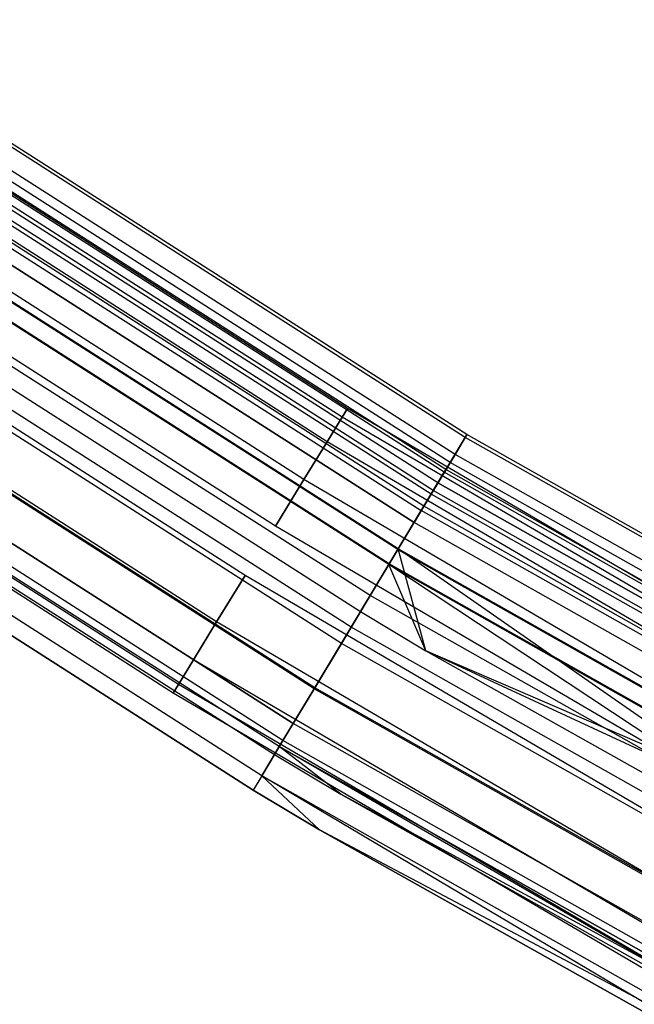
# Model space of a CAD drawing. Extents: x -175 to 175, y -175 to 175.
# Tile 7 of 130: x -93 to -86, y -153 to -141. Entities that reach past the tile are written whole.
import ezdxf

# ---------------------------------------------------------------- set-up
doc = ezdxf.new("R2010")
doc.units = 0
doc.header["$LTSCALE"] = 25.4
doc.layers.get('0').update_dxf_attribs({"linetype": 'CONTINUOUS'})

# ---------------------------------------------------------------- blocks, each defined once
blk = doc.blocks.new('SANTANA_PODLOGOWA_STL')
at = {"color": 0}
for p, q in [((-87.934, -146.147, 246.947), (-95.717, -141.172, 246.947)), ((-87.934, -146.147, 246.947), (-95.717, -141.172, 246.947)), ((-87.934, -146.147, 1044.053), (-95.717, -141.172, 1044.053)), ((-87.934, -146.147, 1044.053), (-95.717, -141.172, 1044.053)), ((-87.914, -146.114, 247.838), (-95.695, -141.14, 247.838)), ((-87.914, -146.114, 247.838), (-95.695, -141.14, 247.838)), ((-87.914, -146.114, 1043.162), (-95.695, -141.14, 1043.162)), ((-87.914, -146.114, 1043.162), (-95.695, -141.14, 1043.162)), ((-88.056, -146.351, 248.686), (-95.85, -141.369, 248.686)), ((-88.056, -146.351, 248.686), (-95.85, -141.369, 248.686)), ((-88.056, -146.351, 1042.314), (-95.85, -141.369, 1042.314)), ((-88.056, -146.351, 1042.314), (-95.85, -141.369, 1042.314)), ((-88.114, -146.447, 246.126), (-95.913, -141.462, 246.126)), ((-88.114, -146.447, 246.126), (-95.913, -141.462, 246.126)), ((-88.114, -146.447, 1044.874), (-95.913, -141.462, 1044.874)), ((-88.114, -146.447, 1044.874), (-95.913, -141.462, 1044.874)), ((-88.186, -146.566, 247.945), (-95.991, -141.576, 247.945)), ((-88.186, -146.566, 247.945), (-95.991, -141.576, 247.945)), ((-88.186, -146.566, 1043.055), (-95.991, -141.576, 1043.055)), ((-88.186, -146.566, 1043.055), (-95.991, -141.576, 1043.055)), ((-88.166, -146.533, 247.276), (-95.97, -141.545, 247.276)), ((-88.166, -146.533, 247.276), (-95.97, -141.545, 247.276)), ((-88.166, -146.533, 1043.724), (-95.97, -141.545, 1043.724)), ((-88.166, -146.533, 1043.724), (-95.97, -141.545, 1043.724)), ((-88.262, -146.692, 246.632), (-96.074, -141.699, 246.632)), ((-88.262, -146.692, 246.632), (-96.074, -141.699, 246.632)), ((-88.262, -146.692, 1044.368), (-96.074, -141.699, 1044.368)), ((-88.262, -146.692, 1044.368), (-96.074, -141.699, 1044.368)), ((-88.343, -146.828, 249.383), (-96.163, -141.83, 249.383)), ((-88.343, -146.828, 249.383), (-96.163, -141.83, 249.383)), ((-88.343, -146.828, 1041.616), (-96.163, -141.83, 1041.616)), ((-88.343, -146.828, 1041.616), (-96.163, -141.83, 1041.616)), ((-88.318, -146.785, 248.564), (-96.135, -141.789, 248.564)), ((-88.318, -146.785, 248.564), (-96.135, -141.789, 248.564)), ((-88.318, -146.785, 1042.436), (-96.135, -141.789, 1042.436)), ((-88.318, -146.785, 1042.436), (-96.135, -141.789, 1042.436)), ((-88.431, -146.974, 245.48), (-96.259, -141.971, 245.48)), ((-88.431, -146.974, 245.48), (-96.259, -141.971, 245.48)), ((-88.431, -146.974, 1045.52), (-96.259, -141.971, 1045.52)), ((-88.431, -146.974, 1045.52), (-96.259, -141.971, 1045.52)), ((-96.292, -142.02, 246.086), (-88.462, -147.025, 246.086)), ((-96.292, -142.02, 246.086), (-88.462, -147.025, 246.086)), ((-96.292, -142.02, 1044.914), (-88.462, -147.025, 1044.914)), ((-96.292, -142.02, 1044.914), (-88.462, -147.025, 1044.914)), ((-96.386, -142.158, 249.064), (-88.548, -147.168, 249.064)), ((-96.386, -142.158, 249.064), (-88.548, -147.168, 249.064)), ((-88.548, -147.168, 1041.936), (-96.386, -142.158, 1041.936)), ((-88.548, -147.168, 1041.936), (-96.386, -142.158, 1041.936)), ((-89.347, -145.801, 1043.5), (-95.003, -142.181, 1043.5)), ((-89.347, -145.801, 1043.5), (-95.003, -142.181, 1043.5)), ((-89.347, -145.801, 247.5), (-95.003, -142.181, 247.5)), ((-89.347, -145.801, 247.5), (-95.003, -142.181, 247.5)), ((-89.41, -145.904, 1042.816), (-95.07, -142.282, 1042.816)), ((-89.41, -145.904, 1042.816), (-95.07, -142.282, 1042.816)), ((-89.41, -145.904, 1044.184), (-95.07, -142.282, 1044.184)), ((-89.41, -145.904, 1044.184), (-95.07, -142.282, 1044.184)), ((-89.41, -145.904, 246.816), (-95.07, -142.282, 246.816)), ((-89.41, -145.904, 246.816), (-95.07, -142.282, 246.816)), ((-89.41, -145.904, 248.184), (-95.07, -142.282, 248.184)), ((-89.41, -145.904, 248.184), (-95.07, -142.282, 248.184)), ((-88.743, -147.493, 245.698), (-96.598, -142.472, 245.698)), ((-88.743, -147.493, 245.698), (-96.598, -142.472, 245.698)), ((-88.743, -147.493, 1045.302), (-96.598, -142.472, 1045.302)), ((-88.743, -147.493, 1045.302), (-96.598, -142.472, 1045.302)), ((-88.738, -147.484, 249.841), (-96.593, -142.464, 249.841)), ((-88.738, -147.484, 249.841), (-96.593, -142.464, 249.841)), ((-88.738, -147.484, 1041.159), (-96.593, -142.464, 1041.159)), ((-88.738, -147.484, 1041.159), (-96.593, -142.464, 1041.159)), ((-89.592, -146.2, 1042.214), (-95.262, -142.57, 1042.214)), ((-89.592, -146.2, 1044.786), (-95.262, -142.57, 1044.786)), ((-89.592, -146.2, 1044.786), (-95.262, -142.57, 1044.786)), ((-89.592, -146.2, 1042.214), (-95.262, -142.57, 1042.214)), ((-89.592, -146.2, 246.214), (-95.262, -142.57, 246.214)), ((-89.592, -146.2, 248.786), (-95.262, -142.57, 248.786)), ((-89.592, -146.2, 248.786), (-95.262, -142.57, 248.786)), ((-89.592, -146.2, 246.214), (-95.262, -142.57, 246.214)), ((-88.85, -147.67, 249.388), (-96.715, -142.643, 249.388)), ((-88.85, -147.67, 249.388), (-96.715, -142.643, 249.388)), ((-88.85, -147.67, 1041.612), (-96.715, -142.643, 1041.612)), ((-88.85, -147.67, 1041.612), (-96.715, -142.643, 1041.612)), ((-88.845, -147.662, 245.091), (-96.709, -142.636, 245.091)), ((-88.845, -147.662, 245.091), (-96.709, -142.636, 245.091)), ((-88.845, -147.662, 1045.909), (-96.709, -142.636, 1045.909)), ((-88.845, -147.662, 1045.909), (-96.709, -142.636, 1045.909)), ((-89.075, -148.044, 245.513), (-96.96, -143.005, 245.513)), ((-89.075, -148.044, 245.513), (-96.96, -143.005, 245.513)), ((-89.075, -148.044, 1045.487), (-96.96, -143.005, 1045.487)), ((-89.075, -148.044, 1045.487), (-96.96, -143.005, 1045.487)), ((-89.87, -146.654, 1045.232), (-95.558, -143.013, 1045.232)), ((-89.87, -146.654, 1045.232), (-95.558, -143.013, 1045.232)), ((-89.87, -146.654, 1041.768), (-95.558, -143.013, 1041.768)), ((-89.87, -146.654, 1041.768), (-95.558, -143.013, 1041.768)), ((-89.87, -146.654, 249.232), (-95.558, -143.013, 249.232)), ((-89.87, -146.654, 249.232), (-95.558, -143.013, 249.232)), ((-89.87, -146.654, 245.768), (-95.558, -143.013, 245.768)), ((-89.87, -146.654, 245.768), (-95.558, -143.013, 245.768)), ((-97.085, -143.19, 250), (-89.191, -148.236, 250)), ((-97.085, -143.19, 250), (-89.191, -148.236, 250)), ((-97.085, -143.19, 249.5), (-89.191, -148.236, 249.5)), ((-97.085, -143.19, 249.5), (-89.191, -148.236, 249.5)), ((-97.085, -143.19, 1041.5), (-89.191, -148.236, 1041.5)), ((-97.085, -143.19, 1041.5), (-89.191, -148.236, 1041.5)), ((-97.085, -143.19, 1041), (-89.191, -148.236, 1041)), ((-97.085, -143.19, 1041), (-89.191, -148.236, 1041)), ((-89.303, -148.423, 245.01), (-97.208, -143.371, 245.01)), ((-89.303, -148.423, 245.01), (-97.208, -143.371, 245.01)), ((-89.303, -148.423, 1045.99), (-97.208, -143.371, 1045.99)), ((-89.303, -148.423, 1045.99), (-97.208, -143.371, 1045.99)), ((-89.42, -148.618, 245.55), (-97.335, -143.559, 245.55)), ((-89.42, -148.618, 245.55), (-97.335, -143.559, 245.55)), ((-89.42, -148.618, 1045.45), (-97.335, -143.559, 1045.45)), ((-89.42, -148.618, 1045.45), (-97.335, -143.559, 1045.45)), ((-90.211, -147.211, 1045.47), (-95.921, -143.555, 1045.47)), ((-90.211, -147.211, 1041.53), (-95.921, -143.555, 1041.53)), ((-90.211, -147.211, 1045.47), (-95.921, -143.555, 1045.47)), ((-90.211, -147.211, 1041.53), (-95.921, -143.555, 1041.53)), ((-90.211, -147.211, 249.47), (-95.921, -143.555, 249.47)), ((-90.211, -147.211, 245.53), (-95.921, -143.555, 245.53)), ((-90.211, -147.211, 249.47), (-95.921, -143.555, 249.47)), ((-90.211, -147.211, 245.53), (-95.921, -143.555, 245.53)), ((-89.747, -149.161, 245.245), (-97.691, -144.083, 245.245)), ((-89.747, -149.161, 245.245), (-97.691, -144.083, 245.245)), ((-89.747, -149.161, 1045.755), (-97.691, -144.083, 1045.755)), ((-89.747, -149.161, 1045.755), (-97.691, -144.083, 1045.755)), ((-89.739, -149.148, 245.807), (-97.682, -144.071, 245.807)), ((-89.739, -149.148, 245.807), (-97.682, -144.071, 245.807)), ((-89.739, -149.148, 1045.193), (-97.682, -144.071, 1045.193)), ((-89.739, -149.148, 1045.193), (-97.682, -144.071, 1045.193)), ((-90.574, -147.803, 1041.53), (-96.307, -144.133, 1041.53)), ((-90.574, -147.803, 1045.47), (-96.307, -144.133, 1045.47)), ((-90.574, -147.803, 1045.47), (-96.307, -144.133, 1045.47)), ((-90.574, -147.803, 1041.53), (-96.307, -144.133, 1041.53)), ((-90.574, -147.803, 245.53), (-96.307, -144.133, 245.53)), ((-90.574, -147.803, 249.47), (-96.307, -144.133, 249.47)), ((-90.574, -147.803, 249.47), (-96.307, -144.133, 249.47)), ((-90.574, -147.803, 245.53), (-96.307, -144.133, 245.53)), ((-89.997, -149.576, 246.253), (-97.963, -144.484, 246.253)), ((-89.997, -149.576, 246.253), (-97.963, -144.484, 246.253)), ((-97.963, -144.484, 1044.747), (-89.997, -149.576, 1044.747)), ((-97.963, -144.484, 1044.747), (-89.997, -149.576, 1044.747)), ((-90.12, -149.78, 245.767), (-98.097, -144.682, 245.767)), ((-90.12, -149.78, 245.767), (-98.097, -144.682, 245.767)), ((-90.12, -149.78, 1045.233), (-98.097, -144.682, 1045.233)), ((-90.12, -149.78, 1045.233), (-98.097, -144.682, 1045.233)), ((-90.915, -148.359, 1045.232), (-96.669, -144.676, 1045.232)), ((-90.915, -148.359, 1045.232), (-96.669, -144.676, 1045.232)), ((-90.915, -148.359, 1041.768), (-96.669, -144.676, 1041.768)), ((-90.915, -148.359, 1041.768), (-96.669, -144.676, 1041.768)), ((-90.915, -148.359, 249.232), (-96.669, -144.676, 249.232)), ((-90.915, -148.359, 249.232), (-96.669, -144.676, 249.232)), ((-90.915, -148.359, 245.768), (-96.669, -144.676, 245.768)), ((-90.915, -148.359, 245.768), (-96.669, -144.676, 245.768)), ((-90.164, -149.854, 246.839), (-98.145, -144.753, 246.839)), ((-90.164, -149.854, 246.839), (-98.145, -144.753, 246.839)), ((-90.164, -149.854, 1044.161), (-98.145, -144.753, 1044.161)), ((-90.164, -149.854, 1044.161), (-98.145, -144.753, 1044.161)), ((-98.208, -144.846, 247.5), (-90.222, -149.95, 247.5)), ((-98.208, -144.846, 1043.5), (-90.222, -149.95, 1043.5)), ((-98.208, -144.846, 247.5), (-90.222, -149.95, 247.5)), ((-98.208, -144.846, 1043.5), (-90.222, -149.95, 1043.5)), ((-90.374, -150.203, 246.51), (-98.374, -145.09, 246.51)), ((-90.374, -150.203, 246.51), (-98.374, -145.09, 246.51)), ((-90.374, -150.203, 1044.49), (-98.374, -145.09, 1044.49)), ((-90.374, -150.203, 1044.49), (-98.374, -145.09, 1044.49)), ((-91.193, -148.813, 1044.786), (-96.965, -145.118, 1044.786)), ((-91.193, -148.813, 1044.786), (-96.965, -145.118, 1044.786)), ((-91.193, -148.813, 1042.214), (-96.965, -145.118, 1042.214)), ((-91.193, -148.813, 1042.214), (-96.965, -145.118, 1042.214)), ((-91.193, -148.813, 248.786), (-96.965, -145.118, 248.786)), ((-91.193, -148.813, 248.786), (-96.965, -145.118, 248.786)), ((-91.193, -148.813, 246.214), (-96.965, -145.118, 246.214)), ((-91.193, -148.813, 246.214), (-96.965, -145.118, 246.214)), ((-90.478, -150.376, 247.379), (-98.487, -145.257, 247.379)), ((-98.487, -145.257, 1043.62), (-90.478, -150.376, 1043.62)), ((-90.478, -150.376, 247.379), (-98.487, -145.257, 247.379)), ((-98.487, -145.257, 1043.62), (-90.478, -150.376, 1043.62)), ((-91.374, -149.109, 1044.184), (-97.158, -145.407, 1044.184)), ((-91.374, -149.109, 1044.184), (-97.158, -145.407, 1044.184)), ((-91.374, -149.109, 1042.816), (-97.158, -145.407, 1042.816)), ((-91.374, -149.109, 1042.816), (-97.158, -145.407, 1042.816)), ((-91.374, -149.109, 248.184), (-97.158, -145.407, 248.184)), ((-91.374, -149.109, 248.184), (-97.158, -145.407, 248.184)), ((-91.374, -149.109, 246.816), (-97.158, -145.407, 246.816)), ((-91.374, -149.109, 246.816), (-97.158, -145.407, 246.816)), ((-91.437, -149.212, 1043.5), (-97.225, -145.507, 1043.5)), ((-91.437, -149.212, 1043.5), (-97.225, -145.507, 1043.5)), ((-91.437, -149.212, 247.5), (-97.225, -145.507, 247.5)), ((-91.437, -149.212, 247.5), (-97.225, -145.507, 247.5)), ((-89.347, -145.801, 1043.5), (-89.41, -145.904, 1044.184)), ((-89.41, -145.904, 1042.816), (-89.347, -145.801, 1043.5)), ((-89.41, -145.904, 1042.816), (-89.347, -145.801, 1043.5)), ((-89.347, -145.801, 1043.5), (-89.41, -145.904, 1044.184)), ((-89.347, -145.801, 247.5), (-89.41, -145.904, 248.184)), ((-89.41, -145.904, 246.816), (-89.347, -145.801, 247.5)), ((-89.41, -145.904, 246.816), (-89.347, -145.801, 247.5)), ((-89.347, -145.801, 247.5), (-89.41, -145.904, 248.184)), ((-83.554, -149.197, 1043.5), (-89.347, -145.801, 1043.5)), ((-83.554, -149.197, 1043.5), (-89.347, -145.801, 1043.5)), ((-83.554, -149.197, 247.5), (-89.347, -145.801, 247.5)), ((-83.554, -149.197, 247.5), (-89.347, -145.801, 247.5)), ((-89.592, -146.2, 1042.214), (-89.41, -145.904, 1042.816)), ((-89.41, -145.904, 1044.184), (-89.592, -146.2, 1044.786)), ((-89.41, -145.904, 1044.184), (-89.592, -146.2, 1044.786)), ((-89.592, -146.2, 1042.214), (-89.41, -145.904, 1042.816)), ((-89.592, -146.2, 246.214), (-89.41, -145.904, 246.816)), ((-89.41, -145.904, 248.184), (-89.592, -146.2, 248.786)), ((-89.41, -145.904, 248.184), (-89.592, -146.2, 248.786)), ((-89.592, -146.2, 246.214), (-89.41, -145.904, 246.816)), ((-83.613, -149.302, 1044.184), (-89.41, -145.904, 1044.184)), ((-83.613, -149.302, 1042.816), (-89.41, -145.904, 1042.816)), ((-83.613, -149.302, 1044.184), (-89.41, -145.904, 1044.184)), ((-83.613, -149.302, 1042.816), (-89.41, -145.904, 1042.816)), ((-83.613, -149.302, 248.184), (-89.41, -145.904, 248.184)), ((-83.613, -149.302, 246.816), (-89.41, -145.904, 246.816)), ((-83.613, -149.302, 248.184), (-89.41, -145.904, 248.184)), ((-83.613, -149.302, 246.816), (-89.41, -145.904, 246.816)), ((-87.914, -146.114, 247.838), (-88.056, -146.351, 248.686)), ((-87.914, -146.114, 247.838), (-88.056, -146.351, 248.686)), ((-88.056, -146.351, 1042.314), (-87.914, -146.114, 1043.162)), ((-88.056, -146.351, 1042.314), (-87.914, -146.114, 1043.162)), ((-87.934, -146.147, 246.947), (-87.914, -146.114, 247.838)), ((-87.934, -146.147, 246.947), (-87.914, -146.114, 247.838)), ((-87.914, -146.114, 1043.162), (-87.934, -146.147, 1044.053)), ((-87.914, -146.114, 1043.162), (-87.934, -146.147, 1044.053)), ((-79.874, -150.659, 247.838), (-87.914, -146.114, 247.838)), ((-79.874, -150.659, 247.838), (-87.914, -146.114, 247.838)), ((-79.874, -150.659, 1043.162), (-87.914, -146.114, 1043.162)), ((-79.874, -150.659, 1043.162), (-87.914, -146.114, 1043.162)), ((-89.592, -146.2, 1044.786), (-89.87, -146.654, 1045.232)), ((-89.592, -146.2, 1044.786), (-89.87, -146.654, 1045.232)), ((-89.87, -146.654, 1041.768), (-89.592, -146.2, 1042.214)), ((-89.87, -146.654, 1041.768), (-89.592, -146.2, 1042.214)), ((-89.592, -146.2, 248.786), (-89.87, -146.654, 249.232)), ((-89.592, -146.2, 248.786), (-89.87, -146.654, 249.232)), ((-89.87, -146.654, 245.768), (-89.592, -146.2, 246.214)), ((-89.87, -146.654, 245.768), (-89.592, -146.2, 246.214)), ((-83.783, -149.605, 1044.786), (-89.592, -146.2, 1044.786)), ((-83.783, -149.605, 1044.786), (-89.592, -146.2, 1044.786)), ((-83.783, -149.605, 1042.214), (-89.592, -146.2, 1042.214)), ((-83.783, -149.605, 1042.214), (-89.592, -146.2, 1042.214)), ((-83.783, -149.605, 248.786), (-89.592, -146.2, 248.786)), ((-83.783, -149.605, 248.786), (-89.592, -146.2, 248.786)), ((-83.783, -149.605, 246.214), (-89.592, -146.2, 246.214)), ((-83.783, -149.605, 246.214), (-89.592, -146.2, 246.214)), ((-88.114, -146.447, 246.126), (-87.934, -146.147, 246.947)), ((-88.114, -146.447, 246.126), (-87.934, -146.147, 246.947)), ((-87.934, -146.147, 1044.053), (-88.114, -146.447, 1044.874)), ((-87.934, -146.147, 1044.053), (-88.114, -146.447, 1044.874)), ((-79.893, -150.694, 246.947), (-87.934, -146.147, 246.947)), ((-79.893, -150.694, 246.947), (-87.934, -146.147, 246.947)), ((-79.893, -150.694, 1044.053), (-87.934, -146.147, 1044.053)), ((-79.893, -150.694, 1044.053), (-87.934, -146.147, 1044.053)), ((-88.056, -146.351, 248.686), (-88.343, -146.828, 249.383)), ((-88.056, -146.351, 248.686), (-88.343, -146.828, 249.383)), ((-88.343, -146.828, 1041.616), (-88.056, -146.351, 1042.314)), ((-88.343, -146.828, 1041.616), (-88.056, -146.351, 1042.314)), ((-80.004, -150.903, 248.686), (-88.056, -146.351, 248.686)), ((-80.004, -150.903, 248.686), (-88.056, -146.351, 248.686)), ((-80.004, -150.903, 1042.314), (-88.056, -146.351, 1042.314)), ((-80.004, -150.903, 1042.314), (-88.056, -146.351, 1042.314)), ((-88.431, -146.974, 245.48), (-88.114, -146.447, 246.126)), ((-88.431, -146.974, 245.48), (-88.114, -146.447, 246.126)), ((-88.114, -146.447, 1044.874), (-88.431, -146.974, 1045.52)), ((-88.114, -146.447, 1044.874), (-88.431, -146.974, 1045.52)), ((-80.056, -151.002, 246.126), (-88.114, -146.447, 246.126)), ((-80.056, -151.002, 246.126), (-88.114, -146.447, 246.126)), ((-80.056, -151.002, 1044.874), (-88.114, -146.447, 1044.874)), ((-80.056, -151.002, 1044.874), (-88.114, -146.447, 1044.874)), ((-88.186, -146.566, 247.945), (-88.318, -146.785, 248.564)), ((-88.186, -146.566, 247.945), (-88.318, -146.785, 248.564)), ((-88.318, -146.785, 1042.436), (-88.186, -146.566, 1043.055)), ((-88.318, -146.785, 1042.436), (-88.186, -146.566, 1043.055)), ((-88.262, -146.692, 246.632), (-88.166, -146.533, 247.276)), ((-88.262, -146.692, 246.632), (-88.166, -146.533, 247.276)), ((-88.166, -146.533, 1043.724), (-88.262, -146.692, 1044.368)), ((-88.166, -146.533, 1043.724), (-88.262, -146.692, 1044.368)), ((-88.166, -146.533, 247.276), (-88.186, -146.566, 247.945)), ((-88.166, -146.533, 247.276), (-88.186, -146.566, 247.945)), ((-88.186, -146.566, 1043.055), (-88.166, -146.533, 1043.724)), ((-88.186, -146.566, 1043.055), (-88.166, -146.533, 1043.724)), ((-80.121, -151.125, 247.945), (-88.186, -146.566, 247.945)), ((-80.121, -151.125, 247.945), (-88.186, -146.566, 247.945)), ((-80.121, -151.125, 1043.055), (-88.186, -146.566, 1043.055)), ((-80.121, -151.125, 1043.055), (-88.186, -146.566, 1043.055)), ((-80.104, -151.092, 247.276), (-88.166, -146.533, 247.276)), ((-80.104, -151.092, 247.276), (-88.166, -146.533, 247.276)), ((-80.104, -151.092, 1043.724), (-88.166, -146.533, 1043.724)), ((-80.104, -151.092, 1043.724), (-88.166, -146.533, 1043.724)), ((-89.87, -146.654, 1045.232), (-90.211, -147.211, 1045.47)), ((-89.87, -146.654, 1045.232), (-90.211, -147.211, 1045.47)), ((-90.211, -147.211, 1041.53), (-89.87, -146.654, 1041.768)), ((-90.211, -147.211, 1041.53), (-89.87, -146.654, 1041.768)), ((-89.87, -146.654, 249.232), (-90.211, -147.211, 249.47)), ((-89.87, -146.654, 249.232), (-90.211, -147.211, 249.47)), ((-90.211, -147.211, 245.53), (-89.87, -146.654, 245.768)), ((-90.211, -147.211, 245.53), (-89.87, -146.654, 245.768)), ((-84.043, -150.069, 1045.232), (-89.87, -146.654, 1045.232)), ((-84.043, -150.069, 1045.232), (-89.87, -146.654, 1045.232)), ((-84.043, -150.069, 1041.768), (-89.87, -146.654, 1041.768)), ((-84.043, -150.069, 1041.768), (-89.87, -146.654, 1041.768)), ((-84.043, -150.069, 249.232), (-89.87, -146.654, 249.232)), ((-84.043, -150.069, 249.232), (-89.87, -146.654, 249.232)), ((-84.043, -150.069, 245.768), (-89.87, -146.654, 245.768)), ((-84.043, -150.069, 245.768), (-89.87, -146.654, 245.768)), ((-88.262, -146.692, 246.632), (-88.462, -147.025, 246.086)), ((-88.262, -146.692, 246.632), (-88.462, -147.025, 246.086)), ((-88.262, -146.692, 1044.368), (-88.462, -147.025, 1044.914)), ((-88.262, -146.692, 1044.368), (-88.462, -147.025, 1044.914)), ((-88.262, -146.692, 246.632), (-80.191, -151.256, 246.632)), ((-88.262, -146.692, 246.632), (-80.191, -151.256, 246.632)), ((-80.191, -151.256, 1044.368), (-88.262, -146.692, 1044.368)), ((-80.191, -151.256, 1044.368), (-88.262, -146.692, 1044.368)), ((-88.343, -146.828, 249.383), (-88.738, -147.484, 249.841)), ((-88.343, -146.828, 249.383), (-88.738, -147.484, 249.841)), ((-88.738, -147.484, 1041.159), (-88.343, -146.828, 1041.616)), ((-88.738, -147.484, 1041.159), (-88.343, -146.828, 1041.616)), ((-88.318, -146.785, 248.564), (-88.548, -147.168, 249.064)), ((-88.318, -146.785, 248.564), (-88.548, -147.168, 249.064)), ((-88.548, -147.168, 1041.936), (-88.318, -146.785, 1042.436)), ((-88.548, -147.168, 1041.936), (-88.318, -146.785, 1042.436)), ((-80.265, -151.395, 249.383), (-88.343, -146.828, 249.383)), ((-80.265, -151.395, 249.383), (-88.343, -146.828, 249.383)), ((-80.265, -151.395, 1041.616), (-88.343, -146.828, 1041.616)), ((-80.265, -151.395, 1041.616), (-88.343, -146.828, 1041.616)), ((-80.241, -151.351, 248.564), (-88.318, -146.785, 248.564)), ((-80.241, -151.351, 248.564), (-88.318, -146.785, 248.564)), ((-80.241, -151.351, 1042.436), (-88.318, -146.785, 1042.436)), ((-80.241, -151.351, 1042.436), (-88.318, -146.785, 1042.436)), ((-88.845, -147.662, 245.091), (-88.431, -146.974, 245.48)), ((-88.845, -147.662, 245.091), (-88.431, -146.974, 245.48)), ((-88.431, -146.974, 1045.52), (-88.845, -147.662, 1045.909)), ((-88.431, -146.974, 1045.52), (-88.845, -147.662, 1045.909)), ((-88.743, -147.493, 245.698), (-88.462, -147.025, 246.086)), ((-88.743, -147.493, 245.698), (-88.462, -147.025, 246.086)), ((-88.743, -147.493, 1045.302), (-88.462, -147.025, 1044.914)), ((-88.743, -147.493, 1045.302), (-88.462, -147.025, 1044.914)), ((-80.372, -151.598, 246.086), (-88.462, -147.025, 246.086)), ((-80.372, -151.598, 246.086), (-88.462, -147.025, 246.086)), ((-80.372, -151.598, 1044.914), (-88.462, -147.025, 1044.914)), ((-80.372, -151.598, 1044.914), (-88.462, -147.025, 1044.914)), ((-80.345, -151.546, 245.48), (-88.431, -146.974, 245.48)), ((-80.345, -151.546, 245.48), (-88.431, -146.974, 245.48)), ((-80.345, -151.546, 1045.52), (-88.431, -146.974, 1045.52)), ((-80.345, -151.546, 1045.52), (-88.431, -146.974, 1045.52)), ((-88.85, -147.67, 249.388), (-88.548, -147.168, 249.064)), ((-88.85, -147.67, 249.388), (-88.548, -147.168, 249.064)), ((-88.85, -147.67, 1041.612), (-88.548, -147.168, 1041.936)), ((-88.85, -147.67, 1041.612), (-88.548, -147.168, 1041.936)), ((-80.451, -151.746, 249.064), (-88.548, -147.168, 249.064)), ((-80.451, -151.746, 249.064), (-88.548, -147.168, 249.064)), ((-80.451, -151.746, 1041.936), (-88.548, -147.168, 1041.936)), ((-80.451, -151.746, 1041.936), (-88.548, -147.168, 1041.936)), ((-84.362, -150.639, 1045.47), (-90.211, -147.211, 1045.47)), ((-84.362, -150.639, 1041.53), (-90.211, -147.211, 1041.53)), ((-84.362, -150.639, 1045.47), (-90.211, -147.211, 1045.47)), ((-84.362, -150.639, 1041.53), (-90.211, -147.211, 1041.53)), ((-84.362, -150.639, 249.47), (-90.211, -147.211, 249.47)), ((-84.362, -150.639, 245.53), (-90.211, -147.211, 245.53)), ((-84.362, -150.639, 249.47), (-90.211, -147.211, 249.47)), ((-84.362, -150.639, 245.53), (-90.211, -147.211, 245.53)), ((-88.738, -147.484, 249.841), (-89.191, -148.236, 250)), ((-88.738, -147.484, 249.841), (-89.191, -148.236, 250)), ((-88.738, -147.484, 1041.159), (-89.191, -148.236, 1041)), ((-88.738, -147.484, 1041.159), (-89.191, -148.236, 1041)), ((-89.075, -148.044, 245.513), (-88.743, -147.493, 245.698)), ((-89.075, -148.044, 245.513), (-88.743, -147.493, 245.698)), ((-88.743, -147.493, 1045.302), (-89.075, -148.044, 1045.487)), ((-88.743, -147.493, 1045.302), (-89.075, -148.044, 1045.487)), ((-80.628, -152.081, 245.698), (-88.743, -147.493, 245.698)), ((-80.628, -152.081, 245.698), (-88.743, -147.493, 245.698)), ((-88.743, -147.493, 1045.302), (-80.628, -152.081, 1045.302)), ((-88.743, -147.493, 1045.302), (-80.628, -152.081, 1045.302)), ((-88.406, -148.706, 250), (-88.738, -147.484, 249.841)), ((-88.406, -148.706, 250), (-88.738, -147.484, 249.841)), ((-80.623, -152.072, 249.841), (-88.738, -147.484, 249.841)), ((-80.623, -152.072, 249.841), (-88.738, -147.484, 249.841)), ((-80.623, -152.072, 1041.159), (-88.738, -147.484, 1041.159)), ((-81.035, -152.848, 1041), (-88.738, -147.484, 1041.159)), ((-80.623, -152.072, 1041.159), (-88.738, -147.484, 1041.159)), ((-81.035, -152.848, 1041), (-88.738, -147.484, 1041.159)), ((-88.406, -148.706, 1041), (-88.738, -147.484, 1041.159)), ((-88.406, -148.706, 1041), (-88.738, -147.484, 1041.159)), ((-89.303, -148.423, 245.01), (-88.845, -147.662, 245.091)), ((-89.303, -148.423, 245.01), (-88.845, -147.662, 245.091)), ((-88.845, -147.662, 1045.909), (-89.303, -148.423, 1045.99)), ((-88.845, -147.662, 1045.909), (-89.303, -148.423, 1045.99)), ((-80.721, -152.256, 245.091), (-88.845, -147.662, 245.091)), ((-80.721, -152.256, 245.091), (-88.845, -147.662, 245.091)), ((-80.721, -152.256, 1045.909), (-88.845, -147.662, 1045.909)), ((-80.721, -152.256, 1045.909), (-88.845, -147.662, 1045.909)), ((-89.191, -148.236, 249.5), (-88.85, -147.67, 249.388)), ((-89.191, -148.236, 249.5), (-88.85, -147.67, 249.388)), ((-89.191, -148.236, 1041.5), (-88.85, -147.67, 1041.612)), ((-89.191, -148.236, 1041.5), (-88.85, -147.67, 1041.612)), ((-81.035, -152.848, 249.5), (-88.85, -147.67, 249.388)), ((-88.85, -147.67, 249.388), (-80.725, -152.264, 249.388)), ((-88.85, -147.67, 249.388), (-80.725, -152.264, 249.388)), ((-88.406, -148.706, 249.5), (-88.85, -147.67, 249.388)), ((-81.035, -152.848, 249.5), (-88.85, -147.67, 249.388)), ((-88.406, -148.706, 249.5), (-88.85, -147.67, 249.388)), ((-88.406, -148.706, 1041.5), (-88.85, -147.67, 1041.612)), ((-88.406, -148.706, 1041.5), (-88.85, -147.67, 1041.612)), ((-80.725, -152.264, 1041.612), (-88.85, -147.67, 1041.612)), ((-80.725, -152.264, 1041.612), (-88.85, -147.67, 1041.612)), ((-90.574, -147.803, 1045.47), (-90.915, -148.359, 1045.232)), ((-90.574, -147.803, 1045.47), (-90.915, -148.359, 1045.232)), ((-90.915, -148.359, 1041.768), (-90.574, -147.803, 1041.53)), ((-90.915, -148.359, 1041.768), (-90.574, -147.803, 1041.53)), ((-90.574, -147.803, 249.47), (-90.915, -148.359, 249.232)), ((-90.574, -147.803, 249.47), (-90.915, -148.359, 249.232)), ((-90.915, -148.359, 245.768), (-90.574, -147.803, 245.53)), ((-90.915, -148.359, 245.768), (-90.574, -147.803, 245.53)), ((-84.701, -151.245, 1045.47), (-90.574, -147.803, 1045.47)), ((-84.701, -151.245, 1041.53), (-90.574, -147.803, 1041.53)), ((-84.701, -151.245, 1045.47), (-90.574, -147.803, 1045.47)), ((-84.701, -151.245, 1041.53), (-90.574, -147.803, 1041.53)), ((-84.701, -151.245, 249.47), (-90.574, -147.803, 249.47)), ((-84.701, -151.245, 245.53), (-90.574, -147.803, 245.53)), ((-84.701, -151.245, 249.47), (-90.574, -147.803, 249.47)), ((-84.701, -151.245, 245.53), (-90.574, -147.803, 245.53)), ((-89.42, -148.618, 245.55), (-89.075, -148.044, 245.513)), ((-89.42, -148.618, 245.55), (-89.075, -148.044, 245.513)), ((-89.075, -148.044, 1045.487), (-89.42, -148.618, 1045.45)), ((-89.075, -148.044, 1045.487), (-89.42, -148.618, 1045.45)), ((-80.93, -152.65, 245.513), (-89.075, -148.044, 245.513)), ((-80.93, -152.65, 245.513), (-89.075, -148.044, 245.513)), ((-80.93, -152.65, 1045.487), (-89.075, -148.044, 1045.487)), ((-80.93, -152.65, 1045.487), (-89.075, -148.044, 1045.487)), ((-89.191, -148.236, 250), (-88.406, -148.706, 250)), ((-89.191, -148.236, 250), (-88.406, -148.706, 250)), ((-89.191, -148.236, 250), (-89.191, -148.236, 249.5)), ((-89.191, -148.236, 249.5), (-88.406, -148.706, 249.5)), ((-89.191, -148.236, 250), (-89.191, -148.236, 249.5)), ((-89.191, -148.236, 249.5), (-88.406, -148.706, 249.5)), ((-89.191, -148.236, 1041.5), (-88.406, -148.706, 1041.5)), ((-89.191, -148.236, 1041.5), (-88.406, -148.706, 1041.5)), ((-89.191, -148.236, 1041.5), (-89.191, -148.236, 1041)), ((-89.191, -148.236, 1041), (-88.406, -148.706, 1041)), ((-89.191, -148.236, 1041.5), (-89.191, -148.236, 1041)), ((-89.191, -148.236, 1041), (-88.406, -148.706, 1041)), ((-90.915, -148.359, 1045.232), (-91.193, -148.813, 1044.786)), ((-90.915, -148.359, 1045.232), (-91.193, -148.813, 1044.786)), ((-91.193, -148.813, 1042.214), (-90.915, -148.359, 1041.768)), ((-91.193, -148.813, 1042.214), (-90.915, -148.359, 1041.768)), ((-90.915, -148.359, 249.232), (-91.193, -148.813, 248.786)), ((-90.915, -148.359, 249.232), (-91.193, -148.813, 248.786)), ((-91.193, -148.813, 246.214), (-90.915, -148.359, 245.768)), ((-91.193, -148.813, 246.214), (-90.915, -148.359, 245.768)), ((-85.02, -151.814, 1045.232), (-90.915, -148.359, 1045.232)), ((-85.02, -151.814, 1045.232), (-90.915, -148.359, 1045.232)), ((-85.02, -151.814, 1041.768), (-90.915, -148.359, 1041.768)), ((-85.02, -151.814, 1041.768), (-90.915, -148.359, 1041.768)), ((-85.02, -151.814, 249.232), (-90.915, -148.359, 249.232)), ((-85.02, -151.814, 249.232), (-90.915, -148.359, 249.232)), ((-85.02, -151.814, 245.768), (-90.915, -148.359, 245.768)), ((-85.02, -151.814, 245.768), (-90.915, -148.359, 245.768)), ((-89.747, -149.161, 245.245), (-89.303, -148.423, 245.01)), ((-89.747, -149.161, 245.245), (-89.303, -148.423, 245.01)), ((-89.303, -148.423, 1045.99), (-89.747, -149.161, 1045.755)), ((-89.303, -148.423, 1045.99), (-89.747, -149.161, 1045.755)), ((-81.137, -153.04, 245.01), (-89.303, -148.423, 245.01)), ((-81.137, -153.04, 245.01), (-89.303, -148.423, 245.01)), ((-81.137, -153.04, 1045.99), (-89.303, -148.423, 1045.99)), ((-81.137, -153.04, 1045.99), (-89.303, -148.423, 1045.99)), ((-89.739, -149.148, 245.807), (-89.42, -148.618, 245.55)), ((-89.739, -149.148, 245.807), (-89.42, -148.618, 245.55)), ((-89.42, -148.618, 1045.45), (-89.739, -149.148, 1045.193)), ((-89.42, -148.618, 1045.45), (-89.739, -149.148, 1045.193)), ((-81.243, -153.241, 245.55), (-89.42, -148.618, 245.55)), ((-81.243, -153.241, 245.55), (-89.42, -148.618, 245.55)), ((-81.243, -153.241, 1045.45), (-89.42, -148.618, 1045.45)), ((-81.243, -153.241, 1045.45), (-89.42, -148.618, 1045.45)), ((-88.406, -148.706, 250), (-81.035, -152.848, 250)), ((-80.623, -152.072, 249.841), (-88.406, -148.706, 250)), ((-80.623, -152.072, 249.841), (-88.406, -148.706, 250)), ((-88.406, -148.706, 250), (-81.035, -152.848, 250)), ((-88.406, -148.706, 250), (-88.406, -148.706, 249.5)), ((-88.406, -148.706, 249.5), (-81.035, -152.848, 249.5)), ((-88.406, -148.706, 250), (-88.406, -148.706, 249.5)), ((-88.406, -148.706, 249.5), (-81.035, -152.848, 249.5)), ((-88.406, -148.706, 1041.5), (-81.035, -152.848, 1041.5)), ((-80.725, -152.264, 1041.612), (-88.406, -148.706, 1041.5)), ((-80.725, -152.264, 1041.612), (-88.406, -148.706, 1041.5)), ((-88.406, -148.706, 1041.5), (-81.035, -152.848, 1041.5)), ((-88.406, -148.706, 1041.5), (-88.406, -148.706, 1041)), ((-88.406, -148.706, 1041), (-81.035, -152.848, 1041)), ((-88.406, -148.706, 1041.5), (-88.406, -148.706, 1041)), ((-88.406, -148.706, 1041), (-81.035, -152.848, 1041)), ((-91.193, -148.813, 1044.786), (-91.374, -149.109, 1044.184)), ((-91.193, -148.813, 1044.786), (-91.374, -149.109, 1044.184)), ((-91.374, -149.109, 1042.816), (-91.193, -148.813, 1042.214)), ((-91.374, -149.109, 1042.816), (-91.193, -148.813, 1042.214)), ((-91.193, -148.813, 248.786), (-91.374, -149.109, 248.184)), ((-91.193, -148.813, 248.786), (-91.374, -149.109, 248.184)), ((-91.374, -149.109, 246.816), (-91.193, -148.813, 246.214)), ((-91.374, -149.109, 246.816), (-91.193, -148.813, 246.214)), ((-85.28, -152.279, 1044.786), (-91.193, -148.813, 1044.786)), ((-85.28, -152.279, 1044.786), (-91.193, -148.813, 1044.786)), ((-85.28, -152.279, 1042.214), (-91.193, -148.813, 1042.214)), ((-85.28, -152.279, 1042.214), (-91.193, -148.813, 1042.214)), ((-85.28, -152.279, 248.786), (-91.193, -148.813, 248.786)), ((-85.28, -152.279, 248.786), (-91.193, -148.813, 248.786)), ((-85.28, -152.279, 246.214), (-91.193, -148.813, 246.214)), ((-85.28, -152.279, 246.214), (-91.193, -148.813, 246.214)), ((-91.374, -149.109, 1044.184), (-91.437, -149.212, 1043.5)), ((-91.437, -149.212, 1043.5), (-91.374, -149.109, 1042.816)), ((-91.374, -149.109, 1044.184), (-91.437, -149.212, 1043.5)), ((-91.437, -149.212, 1043.5), (-91.374, -149.109, 1042.816)), ((-91.374, -149.109, 248.184), (-91.437, -149.212, 247.5)), ((-91.437, -149.212, 247.5), (-91.374, -149.109, 246.816)), ((-91.374, -149.109, 248.184), (-91.437, -149.212, 247.5)), ((-91.437, -149.212, 247.5), (-91.374, -149.109, 246.816)), ((-85.45, -152.582, 1044.184), (-91.374, -149.109, 1044.184)), ((-85.45, -152.582, 1044.184), (-91.374, -149.109, 1044.184)), ((-85.45, -152.582, 1042.816), (-91.374, -149.109, 1042.816)), ((-85.45, -152.582, 1042.816), (-91.374, -149.109, 1042.816)), ((-85.45, -152.582, 248.184), (-91.374, -149.109, 248.184)), ((-85.45, -152.582, 248.184), (-91.374, -149.109, 248.184)), ((-85.45, -152.582, 246.816), (-91.374, -149.109, 246.816)), ((-85.45, -152.582, 246.816), (-91.374, -149.109, 246.816)), ((-90.12, -149.78, 245.767), (-89.747, -149.161, 245.245)), ((-90.12, -149.78, 245.767), (-89.747, -149.161, 245.245)), ((-89.747, -149.161, 1045.755), (-90.12, -149.78, 1045.233)), ((-89.747, -149.161, 1045.755), (-90.12, -149.78, 1045.233)), ((-89.997, -149.576, 246.253), (-89.739, -149.148, 245.807)), ((-89.997, -149.576, 246.253), (-89.739, -149.148, 245.807)), ((-89.739, -149.148, 1045.193), (-89.997, -149.576, 1044.747)), ((-89.739, -149.148, 1045.193), (-89.997, -149.576, 1044.747)), ((-81.54, -153.801, 245.245), (-89.747, -149.161, 245.245)), ((-81.54, -153.801, 245.245), (-89.747, -149.161, 245.245)), ((-81.54, -153.801, 1045.755), (-89.747, -149.161, 1045.755)), ((-81.54, -153.801, 1045.755), (-89.747, -149.161, 1045.755)), ((-81.533, -153.788, 245.807), (-89.739, -149.148, 245.807)), ((-81.533, -153.788, 245.807), (-89.739, -149.148, 245.807)), ((-81.533, -153.788, 1045.193), (-89.739, -149.148, 1045.193)), ((-81.533, -153.788, 1045.193), (-89.739, -149.148, 1045.193)), ((-85.509, -152.687, 1043.5), (-91.437, -149.212, 1043.5)), ((-85.509, -152.687, 1043.5), (-91.437, -149.212, 1043.5)), ((-85.509, -152.687, 247.5), (-91.437, -149.212, 247.5)), ((-85.509, -152.687, 247.5), (-91.437, -149.212, 247.5)), ((-90.164, -149.854, 246.839), (-89.997, -149.576, 246.253)), ((-90.164, -149.854, 246.839), (-89.997, -149.576, 246.253)), ((-90.164, -149.854, 1044.161), (-89.997, -149.576, 1044.747)), ((-90.164, -149.854, 1044.161), (-89.997, -149.576, 1044.747)), ((-81.767, -154.229, 246.253), (-89.997, -149.576, 246.253)), ((-81.767, -154.229, 246.253), (-89.997, -149.576, 246.253)), ((-81.767, -154.229, 1044.747), (-89.997, -149.576, 1044.747)), ((-81.767, -154.229, 1044.747), (-89.997, -149.576, 1044.747)), ((-90.374, -150.203, 246.51), (-90.12, -149.78, 245.767)), ((-90.374, -150.203, 246.51), (-90.12, -149.78, 245.767)), ((-90.12, -149.78, 1045.233), (-90.374, -150.203, 1044.49)), ((-90.12, -149.78, 1045.233), (-90.374, -150.203, 1044.49)), ((-81.879, -154.44, 245.767), (-90.12, -149.78, 245.767)), ((-81.879, -154.44, 245.767), (-90.12, -149.78, 245.767)), ((-81.879, -154.44, 1045.233), (-90.12, -149.78, 1045.233)), ((-81.879, -154.44, 1045.233), (-90.12, -149.78, 1045.233)), ((-90.222, -149.95, 247.5), (-90.164, -149.854, 246.839)), ((-90.222, -149.95, 247.5), (-90.164, -149.854, 246.839)), ((-90.222, -149.95, 1043.5), (-90.164, -149.854, 1044.161)), ((-90.222, -149.95, 1043.5), (-90.164, -149.854, 1044.161)), ((-89.428, -150.425, 247.5), (-90.164, -149.854, 246.839)), ((-89.428, -150.425, 247.5), (-90.164, -149.854, 246.839)), ((-81.919, -154.515, 246.839), (-90.164, -149.854, 246.839)), ((-81.919, -154.515, 246.839), (-90.164, -149.854, 246.839)), ((-81.971, -154.615, 1043.5), (-90.164, -149.854, 1044.161)), ((-90.164, -149.854, 1044.161), (-81.919, -154.515, 1044.161)), ((-90.164, -149.854, 1044.161), (-81.919, -154.515, 1044.161)), ((-89.428, -150.425, 1043.5), (-90.164, -149.854, 1044.161)), ((-81.971, -154.615, 1043.5), (-90.164, -149.854, 1044.161)), ((-89.428, -150.425, 1043.5), (-90.164, -149.854, 1044.161)), ((-90.222, -149.95, 247.5), (-89.428, -150.425, 247.5)), ((-90.222, -149.95, 1043.5), (-90.222, -149.95, 247.5)), ((-90.222, -149.95, 1043.5), (-90.222, -149.95, 247.5)), ((-90.222, -149.95, 1043.5), (-89.428, -150.425, 1043.5)), ((-90.222, -149.95, 247.5), (-89.428, -150.425, 247.5)), ((-90.222, -149.95, 1043.5), (-89.428, -150.425, 1043.5)), ((-90.374, -150.203, 246.51), (-90.478, -150.376, 247.379)), ((-90.374, -150.203, 246.51), (-90.478, -150.376, 247.379)), ((-90.374, -150.203, 1044.49), (-90.478, -150.376, 1043.62)), ((-90.374, -150.203, 1044.49), (-90.478, -150.376, 1043.62)), ((-82.11, -154.876, 246.51), (-90.374, -150.203, 246.51)), ((-82.204, -155.054, 247.379), (-90.374, -150.203, 246.51)), ((-82.11, -154.876, 246.51), (-90.374, -150.203, 246.51)), ((-82.204, -155.054, 247.379), (-90.374, -150.203, 246.51)), ((-89.682, -150.852, 247.379), (-90.374, -150.203, 246.51)), ((-89.682, -150.852, 247.379), (-90.374, -150.203, 246.51)), ((-89.682, -150.852, 1043.62), (-90.374, -150.203, 1044.49)), ((-89.682, -150.852, 1043.62), (-90.374, -150.203, 1044.49)), ((-82.11, -154.876, 1044.49), (-90.374, -150.203, 1044.49)), ((-82.11, -154.876, 1044.49), (-90.374, -150.203, 1044.49)), ((-89.682, -150.852, 247.379), (-90.478, -150.376, 247.379)), ((-90.478, -150.376, 1043.62), (-89.682, -150.852, 1043.62)), ((-90.478, -150.376, 247.379), (-90.478, -150.376, 1043.62)), ((-90.478, -150.376, 247.379), (-90.478, -150.376, 1043.62)), ((-89.682, -150.852, 247.379), (-90.478, -150.376, 247.379)), ((-90.478, -150.376, 1043.62), (-89.682, -150.852, 1043.62)), ((-89.428, -150.425, 247.5), (-81.971, -154.615, 247.5)), ((-81.919, -154.515, 246.839), (-89.428, -150.425, 247.5)), ((-81.919, -154.515, 246.839), (-89.428, -150.425, 247.5)), ((-89.428, -150.425, 1043.5), (-89.428, -150.425, 247.5)), ((-89.428, -150.425, 1043.5), (-89.428, -150.425, 247.5)), ((-89.428, -150.425, 1043.5), (-81.971, -154.615, 1043.5)), ((-89.428, -150.425, 247.5), (-81.971, -154.615, 247.5)), ((-89.428, -150.425, 1043.5), (-81.971, -154.615, 1043.5)), ((-82.204, -155.054, 247.379), (-89.682, -150.852, 247.379)), ((-89.682, -150.852, 1043.62), (-82.204, -155.054, 1043.62)), ((-82.11, -154.876, 1044.49), (-89.682, -150.852, 1043.62)), ((-82.11, -154.876, 1044.49), (-89.682, -150.852, 1043.62)), ((-89.682, -150.852, 247.379), (-89.682, -150.852, 1043.62)), ((-89.682, -150.852, 247.379), (-89.682, -150.852, 1043.62)), ((-82.204, -155.054, 247.379), (-89.682, -150.852, 247.379)), ((-89.682, -150.852, 1043.62), (-82.204, -155.054, 1043.62))]:
    blk.add_line(p, q, dxfattribs=at)

msp = doc.modelspace()

# ---------------------------------------------------------------- block references
at = {"color": 253}
msp.add_blockref('SANTANA_PODLOGOWA_STL', (0, 0), dxfattribs=at)

doc.saveas('drawing.dxf')
